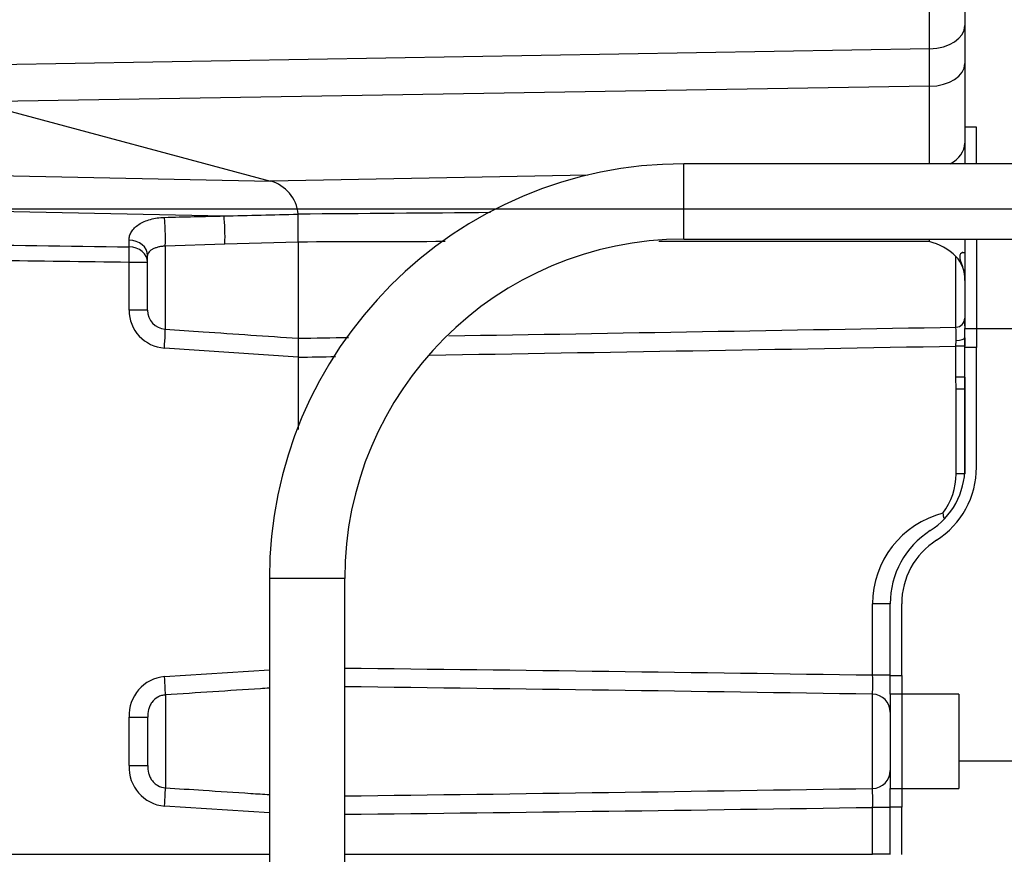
# Model space of a CAD drawing. Header units: inches. Extents: x -13.9 to 83.8, y -28.8 to 34.3.
# Tile 31 of 90: x 2.7 to 6, y 13.1 to 15.9. Entities that reach past the tile are written whole.
import ezdxf

# ---------------------------------------------------------------- set-up
doc = ezdxf.new("R2010")
doc.units = ezdxf.units.IN
doc.header["$MEASUREMENT"] = 0
for name, color, linetype in [('10-24_05_[SOCKET', 7, 'Continuous'), ('2_CYLINDER_W_STO', 7, 'Continuous'), ('C80042_HIGH_PRES', 7, 'Continuous'), ('DIMS', 4, 'Continuous'), ('OLME101132-806-1', 7, 'Continuous'), ('THORGREN_REAR_GU', 7, 'Continuous'), ('TUBE_UNLOADER_TO', 7, 'Continuous')]:
    doc.layers.add(name, color=color, linetype=linetype)
doc.styles.get("Standard").update_dxf_attribs({"font": 'arial.ttf', "height": 0.6322})
doc.dimstyles.get("Standard").update_dxf_attribs({"dimtxt": 0.6322, "dimasz": 0.6322, "dimexe": 0.6322, "dimexo": 0.125, "dimgap": 0.09, "dimtad": 0, "dimtih": 1, "dimtoh": 1, "dimzin": 0, "dimdsep": 46, "dimtxsty": 'Standard', "dimcen": 0.09, "dimadec": 0, "dimazin": 0, "dimtfac": 1, "dimtofl": 0, "dimtmove": 0, "dimatfit": 3, "dimfxl": 1, "dimtolj": 1, "dimtzin": 0, "dimarcsym": 0})

# ---------------------------------------------------------------- blocks, each defined once
blk = doc.blocks.new('*D46')
at = {"layer": 'Defpoints', "color": 0, "transparency": 16777216}
for p in [(-3.5545, 21.1318), (8.8263, 21.1318), (8.8263, 15.2518)]:
    blk.add_point(p, dxfattribs=at)
at = {"layer": 'DIMS', "color": 0, "lineweight": -2, "transparency": 16777216}
for p, q in [((8.7013, 21.1318), (-4.1867, 21.1318)), ((-3.5545, 20.4996), (-3.5545, 19.137)), ((-3.5545, 15.884), (-3.5545, 17.2465)), ((8.7013, 15.2518), (-4.1867, 15.2518))]:
    blk.add_line(p, q, dxfattribs=at)
at = {"layer": 'DIMS', "color": 0, "transparency": 16777216}
for points in [[(-3.6599, 20.4996), (-3.4492, 20.4996), (-3.5545, 21.1318)], [(-3.6599, 15.884), (-3.4492, 15.884), (-3.5545, 15.2518)]]:
    blk.add_solid(points, dxfattribs=at)
at = {"layer": 'DIMS', "color": 0, "transparency": 16777216, "insert": (-3.5545, 18.1918), "char_height": 0.6322, "attachment_point": 5}
blk.add_mtext('\\A1;6.00"\\PC OF SLOT', dxfattribs=at)
blk = doc.blocks.new('*D49')
at = {"layer": 'Defpoints', "color": 0, "transparency": 16777216}
for p in [(0.4601, 14.9093), (21.6045, 11.3603), (21.6045, 8.1824)]:
    blk.add_point(p, dxfattribs=at)
at = {"layer": 'DIMS', "color": 0, "lineweight": -2, "transparency": 16777216}
for p, q in [((0.4601, 14.7843), (0.4601, 7.5502)), ((21.6045, 11.2353), (21.6045, 7.5502)), ((1.0923, 8.1824), (10.3752, 8.1824)), ((20.9723, 8.1824), (11.6894, 8.1824))]:
    blk.add_line(p, q, dxfattribs=at)
at = {"layer": 'DIMS', "color": 0, "transparency": 16777216}
for points in [[(1.0923, 8.2878), (1.0923, 8.077), (0.4601, 8.1824)], [(20.9723, 8.2878), (20.9723, 8.077), (21.6045, 8.1824)]]:
    blk.add_solid(points, dxfattribs=at)
at = {"layer": 'DIMS', "color": 0, "transparency": 16777216, "insert": (11.0323, 8.1824), "char_height": 0.6322, "attachment_point": 5}
blk.add_mtext('\\A1;"A"', dxfattribs=at)

msp = doc.modelspace()

# ---------------------------------------------------------------- linework, layer by layer
at = {"layer": '10-24_05_[SOCKET', "color": 7, "linetype": 'Continuous'}
for p, q in [((5.8568, 15.1068), (5.8477, 15.1068)), ((5.8563, 14.9168), (5.8568, 14.9168)), ((5.8948, 14.8558), (6.0848, 14.8558)), ((5.8368, 13.6427), (5.6468, 13.6427)), ((5.8368, 13.6427), (5.8368, 13.3308)), ((5.6468, 13.3308), (5.8368, 13.3308))]:
    msp.add_line(p, q, dxfattribs=at)
at = {"layer": '2_CYLINDER_W_STO', "color": 7, "linetype": 'Continuous'}
for p, q in [((5.7395, 15.7829), (5.7395, 16.2476)), ((5.8563, 16.2601), (5.8563, 15.8607)), ((5.8563, 15.8607), (5.8563, 15.7341)), ((5.7395, 15.7829), (2.4813, 15.7276)), ((5.7395, 15.6589), (5.7395, 15.7829)), ((5.8563, 15.7341), (5.8563, 15.4705)), ((5.7395, 15.6589), (2.574, 15.6069)), ((5.7395, 15.4015), (5.7395, 15.6589)), ((2.574, 15.6069), (3.5527, 15.3446)), ((5.8563, 15.4705), (5.8563, 15.4016)), ((1.2618, 15.3923), (3.5527, 15.3446)), ((4.6055, 15.3642), (3.5527, 15.3446)), ((1.2618, 15.273), (3.399, 15.2289)), ((3.6449, 15.2348), (3.6449, 15.2347)), ((3.084, 15.1263), (3.084, 15.1489)), ((3.4018, 15.1348), (3.2039, 15.1285)), ((3.2039, 15.1285), (3.2039, 14.8535)), ((3.6453, 15.1423), (3.4018, 15.1348)), ((3.6453, 15.1423), (3.6453, 14.8233)), ((3.6453, 15.1423), (3.6453, 15.1423)), ((3.1453, 14.9167), (3.1453, 15.0978)), ((5.8269, 14.8603), (5.8269, 15.0949)), ((3.084, 14.9167), (3.084, 15.0748)), ((3.1453, 15.0748), (3.084, 15.0748)), ((5.8563, 15.0151), (5.8563, 14.8903)), ((3.1453, 14.9167), (3.084, 14.9167)), ((3.6453, 14.8233), (3.6453, 14.8233)), ((5.8268, 14.7973), (5.8272, 14.8162)), ((5.8268, 14.6946), (5.8268, 14.7973)), ((5.8561, 14.7973), (5.8268, 14.7973)), ((5.8561, 14.6946), (5.8561, 14.7973)), ((3.6453, 14.7606), (3.2012, 14.7908)), ((3.6453, 14.7607), (3.6453, 14.7606)), ((3.6453, 14.7606), (3.6453, 14.5203)), ((5.8271, 14.6548), (5.8268, 14.6946)), ((5.8561, 14.6946), (5.8268, 14.6946)), ((5.8558, 14.6946), (5.8563, 14.6548)), ((5.8271, 14.3742), (5.8271, 14.6548)), ((5.8563, 14.6548), (5.8271, 14.6548)), ((5.8563, 14.6548), (5.8563, 14.3742)), ((5.8559, 14.3742), (5.8271, 14.3742)), ((5.5504, 13.7057), (5.5504, 13.9427)), ((5.6088, 13.9427), (5.5504, 13.9427)), ((3.2017, 13.7014), (3.5495, 13.7241)), ((5.6088, 13.7057), (5.5504, 13.7057)), ((3.2044, 13.6406), (3.2044, 13.3329)), ((5.5499, 13.3306), (5.5499, 13.6429)), ((3.0845, 13.4069), (3.0845, 13.5666)), ((3.0845, 13.5666), (3.1458, 13.5666)), ((3.1458, 13.4069), (3.1458, 13.5666)), ((3.0845, 13.4069), (3.1458, 13.4069)), ((3.5495, 13.2494), (3.2017, 13.2721)), ((5.5504, 13.1123), (5.5504, 13.2678)), ((5.6088, 13.2678), (5.5504, 13.2678)), ((1.7126, 13.1123), (3.5495, 13.1123)), ((3.7995, 13.1123), (5.5504, 13.1123)), ((5.6088, 13.1123), (5.5504, 13.1123))]:
    msp.add_line(p, q, dxfattribs=at)
for centre, radius, start, end in [((3.5203, 15.2239), 0.125, 5.0379, 74.9999), ((7.9997, -492.1801), 507.4335, 90.419677, 90.491721), ((0.7946, 15.1739), 2.8509, 359.3659, 1.2231), ((5.1108, -436.7132), 451.8579, 90.124087, 90.185816), ((5.006, -336.8604), 352.005, 89.880785, 90.02687), ((5.0875, 15.2024), 0.6536, 354.8617, 355.4974), ((5.6859, 14.9447), 0.206, 46.8078, 75.2138), ((5.7404, 15.0176), 0.116, 358.7971, 41.7906), ((3.2099, 14.9164), 0.1259, 179.8528, 266.0434), ((3.2083, 14.9163), 0.063, 179.6421, 266.0224), ((-11.6842, 982.1825), 967.4807, 270.9374822, 271.0370892), ((5.8263, 14.8903), 0.03, 271, 0), ((5.0692, 14.8317), 0.7582, 358.83, 2.1635), ((-11.6842, 982.1825), 967.4807, 270.9078772, 270.9177692), ((-9.6185, 868.4061), 853.7485, 270.9193952, 271.0366059), ((8.9694, 14.7509), 3.114, 178.6334, 179.1461), ((-9.6185, 868.4061), 853.7485, 270.8901825, 270.8984681), ((5.6071, 14.3742), 0.22, 323.3921, 0), ((5.8604, 13.9427), 0.31, 104.3217, 180), ((-0.8456, -408.0127), 421.7669, 89.131093, 89.368964), ((3.2125, 13.5736), 0.1282, 94.8428, 183.1042), ((4.7879, 13.6807), 0.763, 357.1653, 1.8787), ((-2.7939, -513.4839), 527.1929, 89.093149, 89.283398), ((3.2123, 13.3997), 0.128, 176.7949, 265.2581), ((-2.7885, 540.1043), 526.8397, 270.716497, 270.906874), ((4.788, 13.2928), 0.7628, 358.1208, 2.8352), ((-0.8456, 434.9862), 421.7669, 270.631036, 270.868907)]:
    msp.add_arc(centre, radius, start, end, dxfattribs=at)
for centre, major_axis, ratio, start_param, end_param in [((5.7363, 15.8607), (0.12, 0), 0.648247, 4.738569, 6.283185), ((5.7363, 15.7341), (0.12, 0), 0.627531, 4.738569, 6.283185), ((5.7363, 15.4705), (0.12, 0), 0.710328, 5.344344, 6.283185), ((3.1996, 15.1744), (0.0016, -0.063), 0.075075, 0.752005, 2.479444), ((3.3974, 15.1794), (0.0016, -0.063), 0.073953, 0.783562, 2.47549), ((3.0823, 15.0978), (0.063, 0), 0.811392, 0, 1.544616), ((3.0823, 15.0748), (0.0009, 0.063), 0.026175, 4.712745, 5.669741), ((3.0823, 15.0748), (0.063, 0), 0.81767, 0, 1.544616), ((3.1996, 14.7908), (0.0043, 0.0629), 0.026116, 4.714173, 6.21617), ((5.8263, 14.8252), (0.03, 0), 0.299575, 4.742592, 6.283185), ((3.2001, 13.7014), (0.0041, -0.0629), 0.026121, 0.258298, 1.569088), ((5.5488, 13.5832), (0.06, 0), 0.996379, 0, 1.553343), ((5.5488, 13.3903), (0.06, 0), 0.996379, 4.729842, 6.283185), ((3.2001, 13.2721), (0.0041, 0.0629), 0.026121, 4.714097, 6.024887)]:
    msp.add_ellipse(centre, major_axis=major_axis, ratio=ratio, start_param=start_param, end_param=end_param, dxfattribs=at)
for points, knots in [([(3.084, 15.1489), (3.084, 15.1537), (3.0846, 15.1583), (3.0873, 15.1676), (3.0894, 15.1722), (3.0949, 15.1811), (3.0983, 15.1853), (3.1065, 15.1933), (3.1113, 15.1972), (3.1221, 15.2042), (3.128, 15.2074), (3.1408, 15.213), (3.1477, 15.2154), (3.1621, 15.2194), (3.1696, 15.221), (3.1851, 15.2233), (3.1931, 15.2239), (3.2012, 15.2241)], [0, 0, 0, 0, 0.125, 0.125, 0.25, 0.25, 0.375, 0.375, 0.5, 0.5, 0.625, 0.625, 0.75, 0.75, 0.875, 0.875, 1, 1, 1, 1]), ([(3.2012, 15.2241), (3.2671, 15.2258), (3.3331, 15.2274), (3.399, 15.2289), (3.399, 15.2289), (3.399, 15.2289), (3.399, 15.2289)], [0, 0, 0, 0, 0.999988, 0.999988, 0.999988, 1, 1, 1, 1]), ([(3.399, 15.2289), (3.399, 15.2289), (3.399, 15.2289), (3.399, 15.2289), (3.481, 15.2309), (3.5629, 15.2329), (3.6449, 15.2348)], [0, 0, 0, 0, 0.00001, 0.00001, 0.00001, 1, 1, 1, 1]), ([(1.2618, 15.1514), (1.2936, 15.151), (1.3255, 15.1505), (1.3573, 15.1501), (1.5252, 15.1478), (1.6931, 15.1454), (1.8611, 15.1431), (2.2687, 15.1375), (2.6764, 15.1319), (3.084, 15.1263)], [0, 0, 0, 0, 0.052416, 0.052416, 0.052416, 0.328883, 0.328883, 0.328883, 1, 1, 1, 1]), ([(3.2039, 15.1285), (3.1997, 15.1284), (3.1955, 15.1281), (3.1874, 15.127), (3.1834, 15.1262), (3.1759, 15.1243), (3.1724, 15.1231), (3.1658, 15.1204), (3.1628, 15.1189), (3.155, 15.1141), (3.1511, 15.1104), (3.1463, 15.1036), (3.1453, 15.1004), (3.1453, 15.0978)], [0, 0, 0, 0, 0.125, 0.125, 0.25, 0.25, 0.375, 0.375, 0.5, 0.5, 0.75, 0.75, 1, 1, 1, 1]), ([(3.084, 15.0748), (2.7854, 15.0789), (2.4869, 15.0829), (2.1883, 15.087), (1.8795, 15.0912), (1.5706, 15.0954), (1.2618, 15.0997)], [0, 0, 0, 0, 0.491516, 0.491516, 0.491516, 1, 1, 1, 1]), ([(5.8497, 15.1072), (5.8493, 15.1072), (5.8489, 15.1072), (5.8464, 15.1068), (5.8441, 15.1055), (5.8406, 15.1011), (5.8394, 15.0978), (5.8394, 15.0896), (5.8405, 15.0846), (5.8441, 15.0734), (5.8464, 15.0673), (5.8507, 15.054), (5.8527, 15.0468), (5.8541, 15.0391), (5.8541, 15.0391), (5.8541, 15.0391)], [0.228052, 0.228052, 0.228052, 0.228052, 0.25, 0.25, 0.375, 0.375, 0.5, 0.5, 0.625, 0.625, 0.75, 0.75, 0.875, 0.875, 0.8757774, 0.8757774, 0.8757774, 0.8757774]), ([(3.2039, 14.8535), (3.2458, 14.8506), (3.2877, 14.8477), (3.3296, 14.8448), (3.4349, 14.8376), (3.5401, 14.8305), (3.6453, 14.8233)], [0, 0, 0, 0, 0.284732, 0.284732, 0.284732, 1, 1, 1, 1]), ([(3.6453, 14.8233), (3.6455, 14.8217), (3.6455, 14.8142), (3.6454, 14.7999), (3.6454, 14.7968), (3.6453, 14.7903), (3.6453, 14.7868), (3.6452, 14.776), (3.6452, 14.7684), (3.6453, 14.7607)], [0, 0, 0, 0, 0.5, 0.5, 0.625, 0.625, 0.75, 0.75, 1, 1, 1, 1]), ([(3.5495, 13.6633), (3.5396, 13.6627), (3.5296, 13.662), (3.5197, 13.6614), (3.4671, 13.6579), (3.4146, 13.6545), (3.362, 13.651), (3.3095, 13.6475), (3.257, 13.6441), (3.2044, 13.6406)], [0.2172895, 0.2172895, 0.2172895, 0.2172895, 0.2850816, 0.2850816, 0.2850816, 0.6425408, 0.6425408, 0.6425408, 1, 1, 1, 1]), ([(3.2044, 13.6406), (3.2, 13.6403), (3.1956, 13.6395), (3.1872, 13.637), (3.183, 13.6353), (3.1715, 13.6288), (3.1648, 13.6227), (3.157, 13.612), (3.1548, 13.6082), (3.1512, 13.6002), (3.1497, 13.5961), (3.1465, 13.5835), (3.1458, 13.575), (3.1458, 13.5666)], [0, 0, 0, 0, 0.125, 0.125, 0.25, 0.25, 0.5, 0.5, 0.625, 0.625, 0.75, 0.75, 1, 1, 1, 1]), ([(3.1458, 13.4069), (3.1458, 13.3985), (3.1465, 13.3901), (3.1497, 13.3775), (3.1511, 13.3733), (3.1547, 13.3654), (3.1569, 13.3616), (3.1621, 13.3544), (3.1651, 13.3511), (3.1716, 13.3452), (3.1753, 13.3426), (3.1869, 13.3361), (3.1955, 13.3335), (3.2044, 13.3329)], [0, 0, 0, 0, 0.25, 0.25, 0.375, 0.375, 0.5, 0.5, 0.625, 0.625, 0.75, 0.75, 1, 1, 1, 1]), ([(3.2044, 13.3329), (3.2463, 13.3301), (3.2882, 13.3274), (3.3301, 13.3246), (3.3827, 13.3211), (3.4352, 13.3177), (3.4877, 13.3142), (3.5083, 13.3129), (3.5289, 13.3115), (3.5495, 13.3102)], [0, 0, 0, 0, 0.2850816, 0.2850816, 0.2850816, 0.6425408, 0.6425408, 0.6425408, 0.7827105, 0.7827105, 0.7827105, 0.7827105])]:
    msp.add_open_spline(points, degree=3, knots=knots, dxfattribs=at)
msp.add_open_spline([(5.7837, 14.243), (5.7845, 14.2378), (5.7851, 14.2323), (5.7853, 14.2271)], degree=3, dxfattribs=at)
at = {"layer": 'C80042_HIGH_PRES', "color": 7, "linetype": 'Continuous'}
msp.add_line((6.9843, 13.4205), (5.8368, 13.4205), dxfattribs=at)
at = {"layer": 'OLME101132-806-1', "color": 7, "linetype": 'Continuous'}
for q in [(5.8563, 14.8777), (5.8568, 14.8643)]:
    msp.add_line((5.8563, 14.8643), q, dxfattribs=at)
at = {"layer": 'THORGREN_REAR_GU', "color": 7, "linetype": 'Continuous'}
for p, q in [((5.8948, 15.5232), (5.8568, 15.5232)), ((5.8948, 15.4017), (5.8948, 15.5232)), ((5.8568, 15.1517), (5.8568, 14.8553)), ((5.8948, 15.1517), (5.8948, 14.8553)), ((5.8568, 14.8553), (5.8948, 14.8553)), ((5.8568, 14.7928), (5.8568, 14.8553)), ((5.8948, 14.8553), (5.8948, 14.7928)), ((5.8568, 14.3959), (5.8568, 14.7928)), ((5.8948, 14.7928), (5.8568, 14.7928)), ((5.8948, 14.3959), (5.8948, 14.7928)), ((5.6088, 13.705), (5.6088, 13.9428)), ((5.6468, 13.705), (5.6468, 13.9428)), ((5.6088, 13.705), (5.6468, 13.705)), ((5.6088, 13.6427), (5.6088, 13.705)), ((5.6468, 13.705), (5.6468, 13.6427)), ((5.6088, 13.6427), (5.6088, 13.3308)), ((5.6468, 13.6427), (5.6088, 13.6427)), ((5.6468, 13.6427), (5.6468, 13.3308)), ((5.6088, 13.3308), (5.6468, 13.3308)), ((5.6088, 13.2685), (5.6088, 13.3308)), ((5.6468, 13.3308), (5.6468, 13.2685)), ((5.6088, 13.1118), (5.6088, 13.2685)), ((5.6468, 13.2685), (5.6088, 13.2685)), ((5.6468, 13.1118), (5.6468, 13.2685))]:
    msp.add_line(p, q, dxfattribs=at)
for centre, radius, start, end in [((5.6068, 14.3959), 0.25, 302.6179, 0), ((5.6068, 14.3959), 0.288, 302.6179, 0), ((5.8968, 13.9428), 0.288, 122.6179, 180), ((5.8968, 13.9428), 0.25, 122.6179, 180)]:
    msp.add_arc(centre, radius, start, end, dxfattribs=at)
at = {"layer": 'TUBE_UNLOADER_TO', "color": 7, "linetype": 'Continuous'}
for p, q in [((4.9245, 15.1517), (4.9245, 15.4017)), ((11.4745, 15.4017), (4.9245, 15.4017)), ((4.9245, 15.1517), (11.4745, 15.1517)), ((3.7995, 14.0267), (3.5495, 14.0267)), ((3.5495, 14.0267), (3.5495, 12.9428)), ((3.7995, 12.9428), (3.7995, 14.0267))]:
    msp.add_line(p, q, dxfattribs=at)
for radius in [1.375, 1.125]:
    msp.add_arc((4.9245, 14.0267), radius, 90, 180, dxfattribs=at)

# ---------------------------------------------------------------- dimensions: what is measured, and where the dimension line sits
at = {"layer": 'DIMS'}
dim = msp.add_linear_dim(base=(-3.5545, 21.1318), p1=(8.8263, 15.2518), p2=(8.8263, 21.1318), angle=90, text='6.00"\\PC OF SLOT', dimstyle='Standard', override={"dimpost": '"'}, dxfattribs=at)
dim.commit()
dim.dimension.update_dxf_attribs({"geometry": '*D46', "text_midpoint": (-3.5545, 18.1918)})
dim = msp.add_linear_dim(base=(21.6045, 8.1824), p1=(0.4601, 14.9093), p2=(21.6045, 11.3603), text='"A"', dimstyle='Standard', override={"dimpost": '"'}, dxfattribs=at)
dim.commit()
dim.dimension.update_dxf_attribs({"geometry": '*D49', "text_midpoint": (11.0323, 8.1824)})

doc.saveas('drawing.dxf')
